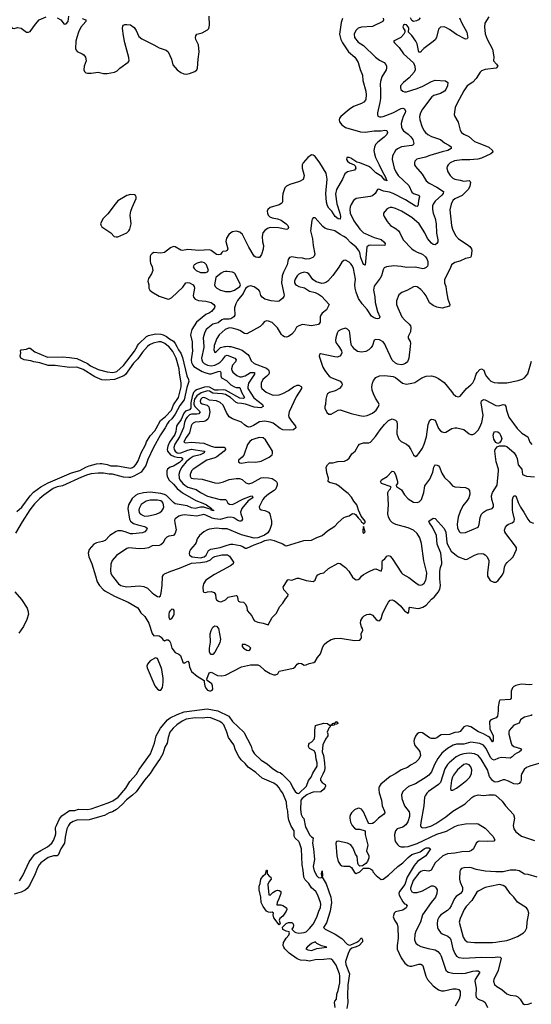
# Model space of a CAD drawing. Header units: inches. Extents: x 2134017 to 2292458, y 756222 to 916513.
# Tile 152 of 256: x 2213513 to 2219224, y 842651 to 853650. Entities that reach past the tile are written whole.
import ezdxf

# ---------------------------------------------------------------- set-up
doc = ezdxf.new("R2010")
doc.units = ezdxf.units.IN
doc.header["$MEASUREMENT"] = 0
doc.layers.add('C2814', color=7, linetype='Continuous')
doc.layers.add('C2815', color=7, linetype='Continuous')

msp = doc.modelspace()

# ---------------------------------------------------------------- linework, layer by layer
at = {"layer": 'C2814', "color": 5}
for points, elevation in [([(2215266, 850000), (2215284, 849964), (2215310, 849925), (2215330, 849877), (2215378, 849670), (2215399, 849630), (2215402, 849610), (2215379, 849541), (2215350, 849402), (2215300, 849340), (2215250, 849245), (2215213, 849190), (2215179, 849161), (2215162, 849138), (2215138, 849090), (2215086, 849014), (2215007, 848873), (2214943, 848737), (2214921, 848670), (2214870, 848597), (2214788, 848550), (2214750, 848537), (2214730, 848535), (2214670, 848541), (2214550, 848573), (2214510, 848573), (2214450, 848586), (2214390, 848586), (2214310, 848576), (2214270, 848566), (2214202, 848538), (2213990, 848443), (2213930, 848430), (2213888, 848412), (2213782, 848338), (2213738, 848302), (2213679, 848241), (2213626, 848174), (2213540, 848040), (2213466, 847914)], 180), ([(2213482, 848158), (2213535, 848205), (2213629, 848331), (2213667, 848373), (2213749, 848431), (2213830, 848476), (2214090, 848589), (2214184, 848616), (2214250, 848652), (2214290, 848667), (2214370, 848687), (2214410, 848694), (2214430, 848693), (2214490, 848683), (2214530, 848668), (2214605, 848665), (2214750, 848642), (2214772, 848648), (2214796, 848664), (2214815, 848685), (2214837, 848723), (2214870, 848810), (2214918, 848902), (2214930, 848935), (2214970, 849003), (2215022, 849058), (2215038, 849082), (2215086, 849174), (2215141, 849219), (2215206, 849290), (2215230, 849349), (2215286, 849430), (2215316, 849550), (2215315, 849590), (2215296, 849704), (2215293, 849750), (2215261, 849870), (2215222, 849942), (2215178, 849998), (2215175, 850000)], 180), ([(2214938, 850000), (2214883, 849937), (2214830, 849860), (2214785, 849815), (2214694, 849686), (2214677, 849670), (2214570, 849631), (2214470, 849623), (2214430, 849628), (2214350, 849659), (2214223, 849743), (2214150, 849768), (2214070, 849766), (2213910, 849786), (2213830, 849786), (2213737, 849817), (2213670, 849827), (2213638, 849838), (2213564, 849850), (2213524, 849870), (2213519, 849890), (2213524, 849930), (2213520, 849950), (2213530, 849961), (2213589, 849970), (2213610, 849981), (2213630, 849979), (2213681, 849941), (2213822, 849882), (2213990, 849884), (2214070, 849878), (2214150, 849864), (2214270, 849810), (2214302, 849782), (2214390, 849744), (2214490, 849716), (2214552, 849708), (2214598, 849722), (2214671, 849789), (2214793, 849947), (2214823, 850000)], 180), ([(2215440, 850000), (2215442, 849950), (2215428, 849852), (2215430, 849820), (2215444, 849790), (2215457, 849777), (2215550, 849722), (2215590, 849705), (2215630, 849693), (2215650, 849694), (2215730, 849722), (2215750, 849724), (2215760, 849710), (2215758, 849670), (2215766, 849650), (2215820, 849620), (2215870, 849573), (2215910, 849549), (2215930, 849540), (2215970, 849540), (2215989, 849490), (2216024, 849430), (2216010, 849419), (2215970, 849424), (2215810, 849513), (2215790, 849516), (2215730, 849510), (2215690, 849512), (2215630, 849544), (2215610, 849549), (2215575, 849545), (2215486, 849514), (2215470, 849503), (2215455, 849485), (2215438, 849442), (2215422, 849370), (2215425, 849310), (2215407, 849293), (2215364, 849276), (2215344, 849256), (2215317, 849183), (2215273, 849130), (2215265, 849110), (2215257, 849050), (2215245, 849015), (2215187, 848930), (2215167, 848887), (2215160, 848850), (2215164, 848830), (2215195, 848790), (2215236, 848770), (2215270, 848762), (2215318, 848758), (2215333, 848750), (2215322, 848730), (2215296, 848704), (2215230, 848664), (2215193, 848650), (2215163, 848630), (2215155, 848610), (2215154, 848570), (2215159, 848550), (2215179, 848510), (2215230, 848461), (2215270, 848414), (2215330, 848365), (2215479, 848279), (2215558, 848250), (2215597, 848230), (2215653, 848190), (2215654, 848174), (2215670, 848175), (2215676, 848170), (2215676, 848164), (2215649, 848170), (2215645, 848185), (2215638, 848182), (2215612, 848188), (2215570, 848203), (2215530, 848204), (2215470, 848190), (2215430, 848199), (2215381, 848221), (2215250, 848243), (2215230, 848255), (2215150, 848335), (2215130, 848345), (2215090, 848357), (2214969, 848371), (2214896, 848364), (2214830, 848350), (2214804, 848336), (2214770, 848302), (2214726, 848230), (2214720, 848190), (2214739, 848070), (2214750, 848048), (2214784, 848024), (2214830, 848007), (2214908, 847990), (2214922, 847982), (2214935, 847970), (2214929, 847950), (2214909, 847930), (2214883, 847917), (2214775, 847905), (2214750, 847908), (2214690, 847931), (2214650, 847940), (2214610, 847939), (2214590, 847932), (2214518, 847890), (2214467, 847833), (2214438, 847822), (2214370, 847808), (2214339, 847790), (2214288, 847730), (2214276, 847690), (2214285, 847650), (2214317, 847570), (2214359, 847439), (2214377, 847370), (2214404, 847330), (2214444, 847284), (2214463, 847270), (2214570, 847210), (2214724, 847144), (2214830, 847079), (2214866, 847026), (2214910, 846982), (2214955, 846910), (2214990, 846793), (2215010, 846766), (2215048, 846772), (2215070, 846767), (2215092, 846752), (2215110, 846726), (2215130, 846713), (2215150, 846724), (2215170, 846724), (2215186, 846710), (2215195, 846690), (2215210, 846630), (2215250, 846582), (2215290, 846562), (2215307, 846547), (2215334, 846474), (2215350, 846461), (2215390, 846483), (2215401, 846470), (2215410, 846422), (2215432, 846370), (2215496, 846316), (2215574, 846270), (2215571, 846249), (2215578, 846210), (2215590, 846183), (2215610, 846160), (2215630, 846153), (2215646, 846154), (2215661, 846159), (2215670, 846170), (2215666, 846210), (2215658, 846230), (2215606, 846270), (2215602, 846282), (2215627, 846353), (2215650, 846363), (2215723, 846323), (2215770, 846319), (2215810, 846328), (2215990, 846422), (2216090, 846443), (2216150, 846445), (2216170, 846442), (2216193, 846433), (2216245, 846385), (2216310, 846348), (2216350, 846331), (2216370, 846330), (2216396, 846344), (2216410, 846373), (2216570, 846405), (2216590, 846421), (2216610, 846451), (2216630, 846462), (2216659, 846459), (2216690, 846441), (2216710, 846443), (2216743, 846457), (2216797, 846470), (2216810, 846480), (2216836, 846524), (2216870, 846566), (2216897, 846643), (2216911, 846669), (2216943, 846697), (2216990, 846727), (2217030, 846737), (2217090, 846740), (2217250, 846715), (2217310, 846719), (2217324, 846736), (2217327, 846750), (2217325, 846790), (2217344, 846830), (2217341, 846850), (2217328, 846868), (2217318, 846910), (2217322, 846938), (2217344, 846976), (2217359, 846990), (2217390, 847004), (2217410, 847010), (2217430, 847010), (2217450, 846998), (2217493, 846950), (2217510, 846938), (2217530, 846936), (2217550, 846959), (2217565, 847015), (2217599, 847090), (2217630, 847143), (2217650, 847165), (2217670, 847171), (2217690, 847164), (2217710, 847150), (2217763, 847103), (2217810, 847047), (2217830, 847031), (2217850, 847022), (2217857, 847030), (2217862, 847078), (2217870, 847088), (2217935, 847075), (2217970, 847074), (2218014, 847086), (2218051, 847109), (2218110, 847176), (2218140, 847200), (2218184, 847256), (2218202, 847290), (2218210, 847330), (2218204, 847404), (2218204, 847490), (2218209, 847530), (2218224, 847570), (2218227, 847590), (2218213, 847690), (2218175, 847790), (2218165, 847890), (2218122, 847982), (2218088, 848030), (2218081, 848050), (2218130, 848081), (2218150, 848078), (2218250, 847968), (2218270, 847925), (2218281, 847810), (2218288, 847788), (2218330, 847715), (2218390, 847663), (2218410, 847649), (2218490, 847620), (2218510, 847624), (2218590, 847670), (2218630, 847682), (2218670, 847688), (2218690, 847685), (2218710, 847673), (2218730, 847650), (2218749, 847610), (2218752, 847590), (2218734, 847474), (2218735, 847435), (2218765, 847385), (2218807, 847366), (2218830, 847366), (2218850, 847383), (2218904, 847450), (2218918, 847482), (2218925, 847535), (2218936, 847564), (2218954, 847586), (2219005, 847630), (2219021, 847650), (2219060, 847730), (2219058, 847750), (2219048, 847770), (2218941, 847910), (2218928, 847930), (2218926, 847946), (2218938, 847982), (2218955, 848005), (2218970, 848015), (2219012, 848028), (2219035, 848050), (2219038, 848070), (2219017, 848150), (2219016, 848170), (2219016, 848290), (2219022, 848318), (2219030, 848332), (2219052, 848330), (2219077, 848257), (2219105, 848205), (2219143, 848150), (2219186, 848070), (2219210, 848042), (2219250, 848025)], 220), ([(2215567, 850000), (2215568, 849990), (2215544, 849870), (2215546, 849850), (2215555, 849830), (2215573, 849810), (2215610, 849790), (2215650, 849783), (2215690, 849790), (2215730, 849808), (2215750, 849823), (2215776, 849850), (2215810, 849896), (2215830, 849903), (2215915, 849870), (2215931, 849851), (2215922, 849830), (2215887, 849790), (2215879, 849750), (2215883, 849730), (2215894, 849714), (2215936, 849676), (2215970, 849660), (2215990, 849659), (2216030, 849673), (2216090, 849708), (2216135, 849710), (2216133, 849690), (2216068, 849590), (2216058, 849550), (2216061, 849530), (2216127, 849427), (2216222, 849350), (2216232, 849330), (2216204, 849316), (2216130, 849320), (2216034, 849354), (2215990, 849364), (2215950, 849365), (2215930, 849375), (2215868, 849430), (2215810, 849462), (2215772, 849472), (2215670, 849478), (2215630, 849500), (2215610, 849504), (2215539, 849481), (2215490, 849450), (2215466, 849410), (2215456, 849370), (2215457, 849350), (2215470, 849325), (2215527, 849270), (2215511, 849249), (2215490, 849244), (2215430, 849243), (2215410, 849237), (2215381, 849210), (2215369, 849191), (2215353, 849150), (2215340, 849090), (2215296, 848990), (2215246, 848910), (2215234, 848870), (2215237, 848850), (2215247, 848830), (2215270, 848812), (2215288, 848808), (2215310, 848811), (2215390, 848843), (2215430, 848852), (2215570, 848832), (2215575, 848830), (2215571, 848810), (2215529, 848790), (2215448, 848772), (2215415, 848750), (2215370, 848710), (2215323, 848650), (2215300, 848610), (2215289, 848570), (2215293, 848530), (2215302, 848510), (2215333, 848470), (2215356, 848450), (2215390, 848429), (2215483, 848403), (2215530, 848367), (2215610, 848329), (2215750, 848289), (2215810, 848292), (2215821, 848281), (2215837, 848250), (2215857, 848237), (2215890, 848235), (2216010, 848298), (2216090, 848327), (2216110, 848330), (2216116, 848310), (2216063, 848277), (2215991, 848190), (2215979, 848150), (2215980, 848130), (2215998, 848090), (2216001, 848070), (2215990, 848053), (2215981, 848050), (2215970, 848048), (2215950, 848054), (2215904, 848084), (2215870, 848093), (2215830, 848090), (2215750, 848068), (2215693, 848073), (2215661, 848081), (2215590, 848117), (2215570, 848122), (2215490, 848105), (2215350, 848120), (2215310, 848113), (2215290, 848103), (2215250, 848074), (2215242, 848058), (2215243, 848030), (2215258, 847950), (2215250, 847915), (2215230, 847890), (2215179, 847881), (2215156, 847870), (2215138, 847850), (2215110, 847801), (2215090, 847785), (2215070, 847778), (2214990, 847771), (2214950, 847751), (2214910, 847743), (2214850, 847740), (2214730, 847751), (2214710, 847744), (2214594, 847666), (2214544, 847610), (2214532, 847568), (2214527, 847493), (2214529, 847469), (2214538, 847450), (2214560, 847420), (2214617, 847350), (2214643, 847330), (2214670, 847321), (2214710, 847316), (2214850, 847325), (2214899, 847319), (2214939, 847299), (2214990, 847247), (2215010, 847232), (2215050, 847207), (2215070, 847202), (2215086, 847214), (2215094, 847246), (2215103, 847330), (2215107, 847430), (2215117, 847450), (2215130, 847459), (2215201, 847490), (2215298, 847522), (2215430, 847579), (2215532, 847588), (2215601, 847599), (2215643, 847617), (2215670, 847642), (2215690, 847652), (2215770, 847673), (2215833, 847673), (2215857, 847657), (2215899, 847590), (2215895, 847570), (2215868, 847550), (2215686, 847454), (2215592, 847390), (2215564, 847350), (2215558, 847310), (2215562, 847262), (2215570, 847255), (2215590, 847251), (2215610, 847258), (2215650, 847262), (2215685, 847250), (2215698, 847230), (2215703, 847190), (2215711, 847170), (2215733, 847153), (2215750, 847148), (2215770, 847150), (2215812, 847170), (2215842, 847198), (2215857, 847203), (2215930, 847219), (2215937, 847217), (2215944, 847204), (2215947, 847170), (2215956, 847156), (2215970, 847146), (2216010, 847143), (2216030, 847125), (2216047, 847090), (2216054, 847050), (2216105, 846990), (2216123, 846950), (2216135, 846935), (2216170, 846919), (2216230, 846910), (2216288, 846892), (2216330, 846972), (2216379, 847021), (2216413, 847090), (2216450, 847131), (2216480, 847180), (2216508, 847210), (2216509, 847230), (2216463, 847283), (2216454, 847310), (2216501, 847390), (2216510, 847395), (2216550, 847391), (2216610, 847411), (2216630, 847413), (2216710, 847386), (2216790, 847376), (2216812, 847388), (2216827, 847430), (2216842, 847450), (2216870, 847462), (2216910, 847470), (2216962, 847518), (2217070, 847581), (2217090, 847575), (2217152, 847532), (2217187, 847490), (2217230, 847424), (2217250, 847403), (2217270, 847393), (2217290, 847395), (2217310, 847408), (2217330, 847434), (2217350, 847451), (2217413, 847487), (2217470, 847512), (2217490, 847516), (2217550, 847490), (2217558, 847522), (2217558, 847590), (2217563, 847610), (2217590, 847627), (2217610, 847657), (2217630, 847665), (2217650, 847658), (2217670, 847633), (2217777, 847470), (2217790, 847458), (2217859, 847419), (2217950, 847348), (2217970, 847337), (2217990, 847335), (2218010, 847340), (2218030, 847357), (2218046, 847390), (2218056, 847430), (2218058, 847470), (2218026, 847606), (2217999, 847799), (2217981, 847861), (2217951, 847910), (2217908, 847948), (2217850, 847972), (2217711, 848011), (2217676, 848030), (2217650, 848054), (2217630, 848098), (2217623, 848130), (2217631, 848230), (2217623, 848370), (2217634, 848390), (2217653, 848410), (2217655, 848425), (2217659, 848430), (2217552, 848470), (2217541, 848490), (2217543, 848497), (2217552, 848510), (2217614, 848546), (2217670, 848605), (2217690, 848602), (2217710, 848570), (2217731, 848490), (2217732, 848468), (2217717, 848450), (2217718, 848430), (2217742, 848422), (2217777, 848397), (2217810, 848342), (2217850, 848299), (2217910, 848261), (2217950, 848257), (2217974, 848266), (2218000, 848290), (2218026, 848370), (2218036, 848444), (2218090, 848516), (2218124, 848596), (2218136, 848650), (2218146, 848674), (2218150, 848679), (2218175, 848675), (2218190, 848665), (2218200, 848650), (2218225, 848585), (2218255, 848535), (2218307, 848487), (2218344, 848444), (2218372, 848432), (2218490, 848424), (2218519, 848410), (2218533, 848390), (2218537, 848350), (2218526, 848310), (2218510, 848279), (2218460, 848220), (2218430, 848157), (2218408, 848092), (2218396, 848016), (2218401, 847970), (2218422, 847930), (2218430, 847923), (2218450, 847918), (2218490, 847923), (2218630, 847983), (2218644, 848010), (2218653, 848090), (2218670, 848128), (2218690, 848148), (2218725, 848170), (2218789, 848190), (2218801, 848210), (2218801, 848230), (2218783, 848290), (2218781, 848330), (2218793, 848370), (2218844, 848450), (2218859, 848610), (2218858, 848630), (2218833, 848710), (2218819, 848830), (2218820, 848850), (2218842, 848878), (2218871, 848889), (2218930, 848890), (2218950, 848883), (2219033, 848810), (2219056, 848776), (2219066, 848750), (2219078, 848678), (2219117, 848630), (2219128, 848568), (2219170, 848550), (2219262, 848542)], 240), ([(2215853, 850000), (2215870, 849998), (2215955, 849975), (2215997, 849957), (2216060, 849910), (2216075, 849890), (2216098, 849838), (2216130, 849810), (2216270, 849756), (2216290, 849740), (2216296, 849730), (2216299, 849710), (2216293, 849690), (2216273, 849667), (2216228, 849630), (2216210, 849590), (2216207, 849570), (2216207, 849550), (2216217, 849530), (2216264, 849490), (2216330, 849461), (2216350, 849457), (2216410, 849461), (2216450, 849475), (2216513, 849507), (2216570, 849550), (2216610, 849568), (2216630, 849568), (2216654, 849554), (2216659, 849550), (2216659, 849530), (2216601, 849439), (2216523, 849270), (2216515, 849230), (2216519, 849210), (2216546, 849166), (2216592, 849110), (2216596, 849090), (2216571, 849070), (2216530, 849063), (2216450, 849070), (2216422, 849082), (2216343, 849143), (2216310, 849154), (2216250, 849165), (2216190, 849158), (2216123, 849117), (2216090, 849102), (2216070, 849100), (2216050, 849105), (2216023, 849123), (2215990, 849154), (2215890, 849190), (2215853, 849213), (2215821, 849261), (2215784, 849344), (2215750, 849375), (2215710, 849392), (2215630, 849400), (2215590, 849424), (2215570, 849430), (2215550, 849425), (2215535, 849410), (2215528, 849390), (2215530, 849370), (2215550, 849358), (2215605, 849345), (2215624, 849324), (2215635, 849270), (2215626, 849210), (2215614, 849186), (2215590, 849169), (2215570, 849162), (2215470, 849153), (2215450, 849144), (2215435, 849130), (2215427, 849113), (2215410, 849034), (2215370, 848984), (2215352, 848950), (2215347, 848930), (2215365, 848925), (2215429, 848931), (2215570, 848919), (2215650, 848886), (2215690, 848876), (2215794, 848874), (2215806, 848866), (2215810, 848850), (2215794, 848830), (2215712, 848768), (2215690, 848757), (2215602, 848730), (2215450, 848631), (2215431, 848609), (2215417, 848570), (2215415, 848550), (2215427, 848530), (2215450, 848524), (2215550, 848517), (2215690, 848477), (2215730, 848473), (2215790, 848487), (2215850, 848515), (2215930, 848525), (2215965, 848525), (2215995, 848515), (2216036, 848476), (2216070, 848467), (2216110, 848477), (2216210, 848533), (2216230, 848536), (2216290, 848534), (2216330, 848525), (2216364, 848504), (2216383, 848483), (2216389, 848470), (2216389, 848450), (2216371, 848410), (2216353, 848390), (2216289, 848350), (2216243, 848310), (2216227, 848290), (2216188, 848210), (2216191, 848191), (2216210, 848175), (2216250, 848168), (2216276, 848156), (2216290, 848148), (2216304, 848130), (2216323, 848050), (2216323, 848010), (2216306, 847954), (2216282, 847918), (2216247, 847893), (2216219, 847881), (2216170, 847863), (2216130, 847857), (2215990, 847895), (2215830, 847964), (2215770, 847963), (2215710, 847971), (2215630, 847959), (2215608, 847952), (2215570, 847930), (2215519, 847890), (2215493, 847850), (2215483, 847810), (2215472, 847790), (2215418, 847730), (2215408, 847710), (2215404, 847684), (2215409, 847669), (2215437, 847650), (2215530, 847640), (2215572, 847650), (2215595, 847670), (2215621, 847719), (2215646, 847734), (2215750, 847755), (2215830, 847782), (2215870, 847791), (2215891, 847791), (2215976, 847776), (2216005, 847765), (2216030, 847748), (2216050, 847745), (2216130, 847785), (2216212, 847812), (2216250, 847831), (2216310, 847842), (2216354, 847834), (2216380, 847820), (2216450, 847796), (2216475, 847775), (2216490, 847771), (2216686, 847834), (2216770, 847836), (2216830, 847867), (2216890, 847889), (2216950, 847940), (2217030, 847993), (2217067, 848033), (2217130, 848088), (2217150, 848098), (2217190, 848108), (2217230, 848133), (2217250, 848130), (2217262, 848122), (2217290, 848084), (2217318, 848058), (2217330, 848038), (2217342, 848030), (2217350, 848014), (2217368, 848032), (2217369, 848050), (2217325, 848105), (2217295, 848170), (2217285, 848210), (2217275, 848230), (2217242, 848270), (2217217, 848317), (2217179, 848359), (2217136, 848390), (2217080, 848440), (2217041, 848461), (2216970, 848479), (2216957, 848490), (2216961, 848530), (2216940, 848590), (2216936, 848650), (2216950, 848678), (2216970, 848701), (2217010, 848699), (2217065, 848715), (2217140, 848720), (2217167, 848733), (2217190, 848753), (2217221, 848799), (2217257, 848830), (2217290, 848890), (2217308, 848910), (2217350, 848924), (2217410, 848923), (2217430, 848932), (2217486, 848994), (2217536, 849070), (2217586, 849130), (2217630, 849172), (2217670, 849190), (2217710, 849178), (2217722, 849162), (2217727, 849130), (2217725, 849025), (2217733, 848993), (2217746, 848966), (2217770, 848938), (2217830, 848908), (2217852, 848891), (2217879, 848850), (2217910, 848791), (2217930, 848771), (2217950, 848781), (2217970, 848803), (2218010, 848865), (2218030, 848910), (2218056, 848990), (2218073, 849130), (2218090, 849177), (2218110, 849187), (2218130, 849185), (2218150, 849175), (2218190, 849085), (2218210, 849059), (2218230, 849045), (2218250, 849039), (2218270, 849043), (2218338, 849082), (2218370, 849091), (2218392, 849092), (2218470, 849074), (2218530, 849024), (2218550, 849017), (2218570, 849016), (2218593, 849027), (2218630, 849066), (2218650, 849097), (2218671, 849149), (2218687, 849230), (2218664, 849370), (2218670, 849394), (2218690, 849407), (2218710, 849405), (2218830, 849340), (2218862, 849338), (2218910, 849350), (2218928, 849348), (2218940, 849330), (2218949, 849290), (2218975, 849210), (2219065, 849085), (2219118, 849030), (2219184, 848990), (2219210, 848930), (2219230, 848906)], 260), ([(2215683, 850000), (2215681, 849961), (2215690, 849934), (2215710, 849944), (2215753, 849987), (2215801, 849999), (2215809, 850000)], 260), ([(2217075, 850000), (2217082, 849990), (2217105, 849950), (2217108, 849930), (2217102, 849910), (2217088, 849892), (2217058, 849882), (2217030, 849884), (2216870, 849919), (2216861, 849910), (2216857, 849890), (2216898, 849770), (2216919, 849730), (2216949, 849689), (2216968, 849668), (2216990, 849654), (2217090, 849614), (2217110, 849590), (2217112, 849570), (2217105, 849555), (2217082, 849530), (2217036, 849504), (2216970, 849485), (2216950, 849470), (2216943, 849457), (2216929, 849410), (2216928, 849352), (2216920, 849330), (2216920, 849310), (2216943, 849263), (2216965, 849245), (2216990, 849242), (2217070, 849288), (2217090, 849292), (2217212, 849252), (2217307, 849227), (2217350, 849223), (2217392, 849228), (2217450, 849255), (2217491, 849289), (2217520, 849330), (2217525, 849350), (2217520, 849370), (2217484, 849424), (2217462, 849470), (2217448, 849510), (2217446, 849550), (2217451, 849590), (2217462, 849618), (2217488, 849652), (2217528, 849672), (2217590, 849677), (2217684, 849664), (2217710, 849652), (2217788, 849588), (2217830, 849580), (2217892, 849588), (2217923, 849597), (2218004, 849650), (2218050, 849667), (2218110, 849670), (2218150, 849662), (2218190, 849642), (2218250, 849599), (2218335, 849495), (2218351, 849470), (2218383, 849443), (2218410, 849437), (2218430, 849444), (2218501, 849530), (2218550, 849570), (2218570, 849594), (2218592, 849630), (2218609, 849690), (2218619, 849710), (2218650, 849741), (2218670, 849749), (2218695, 849735), (2218711, 849690), (2218725, 849665), (2218750, 849633), (2218773, 849613), (2218810, 849599), (2218850, 849592), (2218950, 849595), (2219079, 849621), (2219124, 849636), (2219149, 849651), (2219185, 849695), (2219225, 849835)], 280), ([(2217443, 850000), (2217436, 849990), (2217410, 849963), (2217378, 849942), (2217330, 849935), (2217283, 849943), (2217250, 849970), (2217227, 850000)], 280), ([(2217873, 850000), (2217859, 849870), (2217843, 849830), (2217821, 849810), (2217790, 849797), (2217770, 849794), (2217730, 849803), (2217710, 849812), (2217670, 849847), (2217602, 850000)], 280), ([(2213459, 847259), (2213533, 847173), (2213595, 847075), (2213605, 847050), (2213610, 847010), (2213594, 846950), (2213556, 846870), (2213502, 846798)], 180), ([(2219236, 846224), (2219210, 846220), (2219110, 846229), (2219050, 846214), (2219030, 846202), (2219014, 846186), (2219000, 846150), (2218998, 846070), (2218990, 846057), (2218873, 846047), (2218865, 846035), (2218853, 845973), (2218854, 845930), (2218846, 845870), (2218833, 845850), (2218771, 845830), (2218757, 845810), (2218762, 845730), (2218798, 845650), (2218799, 845601), (2218795, 845585), (2218790, 845582), (2218762, 845630), (2218744, 845644), (2218690, 845673), (2218634, 845694), (2218550, 845750), (2218510, 845762), (2218490, 845760), (2218470, 845750), (2218430, 845700), (2218410, 845691), (2218370, 845688), (2218310, 845666), (2218220, 845660), (2218199, 845650), (2218170, 845627), (2218150, 845619), (2218110, 845621), (2218089, 845629), (2218010, 845683), (2217990, 845688), (2217970, 845683), (2217950, 845671), (2217930, 845646), (2217915, 845610), (2217914, 845590), (2217915, 845570), (2217924, 845544), (2217970, 845490), (2217981, 845470), (2217986, 845430), (2217969, 845390), (2217930, 845352), (2217877, 845323), (2217842, 845298), (2217770, 845270), (2217712, 845228), (2217650, 845196), (2217546, 845110), (2217529, 845090), (2217522, 845070), (2217521, 845050), (2217525, 845015), (2217551, 844931), (2217561, 844870), (2217587, 844810), (2217589, 844790), (2217574, 844770), (2217517, 844730), (2217470, 844683), (2217450, 844672), (2217429, 844669), (2217412, 844672), (2217402, 844682), (2217350, 844803), (2217330, 844830), (2217310, 844840), (2217290, 844842), (2217250, 844822), (2217216, 844790), (2217205, 844770), (2217199, 844750), (2217199, 844730), (2217206, 844686), (2217223, 844650), (2217250, 844619), (2217270, 844606), (2217310, 844607), (2217371, 844590), (2217371, 844550), (2217398, 844430), (2217386, 844366), (2217411, 844310), (2217410, 844286), (2217395, 844245), (2217377, 844223), (2217353, 844207), (2217340, 844200), (2217310, 844195), (2217295, 844210), (2217287, 844227), (2217282, 844302), (2217261, 844330), (2217236, 844396), (2217211, 844431), (2217173, 844453), (2217070, 844475), (2217050, 844470), (2217044, 844450), (2217053, 844310), (2217070, 844247), (2217090, 844213), (2217110, 844199), (2217130, 844195), (2217196, 844196), (2217218, 844178), (2217250, 844122), (2217270, 844111), (2217310, 844132), (2217350, 844174), (2217410, 844172), (2217430, 844166), (2217450, 844151), (2217456, 844130), (2217491, 844091), (2217550, 844047), (2217570, 844051), (2217630, 844093), (2217736, 844190), (2217790, 844230), (2217849, 844290), (2217890, 844323), (2217984, 844356), (2218028, 844390), (2218050, 844398), (2218081, 844401), (2218100, 844390), (2218047, 844310), (2217955, 844245), (2217917, 844203), (2217838, 844070), (2217814, 843990), (2217753, 843910), (2217745, 843890), (2217749, 843870), (2217790, 843795), (2217810, 843775), (2217822, 843770), (2217838, 843750), (2217829, 843730), (2217790, 843703), (2217710, 843683), (2217695, 843670), (2217684, 843630), (2217696, 843590), (2217726, 843546), (2217734, 843514), (2217738, 843390), (2217727, 843310), (2217728, 843268), (2217773, 843170), (2217812, 843112), (2217845, 843085), (2217870, 843076), (2217890, 843076), (2217970, 843101), (2217990, 843100), (2218008, 843090), (2218018, 843070), (2218047, 842967), (2218065, 842930), (2218130, 842858), (2218190, 842814), (2218223, 842803), (2218250, 842801), (2218350, 842825), (2218385, 842825), (2218415, 842815), (2218430, 842796), (2218430, 842750), (2218420, 842710), (2218375, 842630)], 220), ([(2213509, 844030), (2213547, 844090), (2213617, 844243), (2213677, 844323), (2213687, 844333), (2213749, 844371), (2213825, 844410), (2213870, 844451), (2213890, 844481), (2213910, 844530), (2213915, 844555), (2213914, 844626), (2213922, 844650), (2213956, 844724), (2213985, 844755), (2214070, 844816), (2214130, 844817), (2214170, 844830), (2214270, 844828), (2214310, 844834), (2214499, 844901), (2214554, 844926), (2214613, 844967), (2214696, 845064), (2214741, 845139), (2214816, 845224), (2214846, 845274), (2214972, 845448), (2215018, 845570), (2215037, 845650), (2215083, 845737), (2215162, 845830), (2215191, 845850), (2215270, 845890), (2215350, 845918), (2215607, 845953), (2215724, 845930), (2215848, 845870), (2215890, 845810), (2216017, 845690), (2216096, 845536), (2216110, 845490), (2216134, 845450), (2216210, 845379), (2216277, 845337), (2216330, 845290), (2216390, 845250), (2216419, 845239), (2216442, 845222), (2216533, 845133), (2216562, 845070), (2216590, 845030), (2216610, 845011), (2216630, 845007), (2216715, 845090), (2216736, 845150), (2216767, 845190), (2216787, 845233), (2216835, 845310), (2216834, 845350), (2216822, 845390), (2216815, 845455), (2216801, 845481), (2216750, 845510), (2216738, 845530), (2216742, 845558), (2216749, 845570), (2216776, 845584), (2216803, 845617), (2216807, 845650), (2216806, 845714), (2216816, 845764), (2216826, 845770), (2216910, 845791), (2216948, 845788), (2216970, 845771), (2216990, 845771), (2217002, 845778), (2217009, 845790), (2217041, 845799), (2217050, 845810), (2217062, 845802), (2217065, 845790), (2217050, 845781), (2217024, 845776), (2217022, 845770), (2217010, 845764), (2216990, 845768), (2216978, 845762), (2216978, 845750), (2216965, 845735), (2216945, 845690), (2216954, 845674), (2216953, 845650), (2216926, 845614), (2216898, 845550), (2216891, 845471), (2216904, 845430), (2216917, 845350), (2216918, 845290), (2216915, 845265), (2216899, 845221), (2216871, 845170), (2216871, 845151), (2216888, 845130), (2216925, 845105), (2216928, 845090), (2216921, 845070), (2216906, 845050), (2216874, 845026), (2216790, 845020), (2216766, 845014), (2216720, 844990), (2216668, 844952), (2216652, 844930), (2216650, 844919), (2216648, 844828), (2216654, 844770), (2216670, 844742), (2216686, 844726), (2216703, 844630), (2216722, 844602), (2216750, 844544), (2216770, 844522), (2216788, 844510), (2216780, 844450), (2216793, 844390), (2216805, 844270), (2216790, 844190), (2216801, 844141), (2216830, 844085), (2216850, 844068), (2216875, 844065), (2216888, 844070), (2216884, 844110), (2216890, 844142), (2216894, 844090), (2216891, 844070), (2216936, 843996), (2216987, 843850), (2216993, 843787), (2216980, 843690), (2216938, 843562), (2216905, 843510), (2216925, 843490), (2217034, 843434), (2217110, 843386), (2217170, 843322), (2217190, 843312), (2217210, 843315), (2217276, 843344), (2217299, 843361), (2217330, 843395), (2217341, 843370), (2217339, 843350), (2217304, 843310), (2217270, 843292), (2217221, 843279), (2217200, 843260), (2217181, 843219), (2217150, 843130), (2217155, 843095), (2217194, 842990), (2217177, 842870), (2217172, 842750), (2217175, 842670), (2217165, 842605)], 180), ([(2217034, 842614), (2217026, 842670), (2217032, 842688), (2217051, 842710), (2217055, 842765), (2217070, 842805), (2217087, 842890), (2217087, 842970), (2217084, 842990), (2217045, 843090), (2217010, 843142), (2216990, 843157), (2216970, 843161), (2216910, 843152), (2216810, 843147), (2216750, 843132), (2216710, 843142), (2216646, 843146), (2216610, 843160), (2216522, 843221), (2216474, 843270), (2216461, 843290), (2216454, 843310), (2216457, 843343), (2216478, 843370), (2216486, 843390), (2216516, 843424), (2216526, 843450), (2216522, 843462), (2216488, 843468), (2216450, 843488), (2216448, 843512), (2216486, 843554), (2216513, 843567), (2216550, 843564), (2216567, 843550), (2216571, 843530), (2216567, 843513), (2216552, 843490), (2216582, 843462), (2216595, 843455), (2216630, 843447), (2216690, 843454), (2216710, 843462), (2216750, 843498), (2216790, 843548), (2216830, 843625), (2216856, 843704), (2216870, 843730), (2216876, 843770), (2216872, 843790), (2216840, 843870), (2216818, 843910), (2216770, 843954), (2216742, 844002), (2216701, 844041), (2216684, 844070), (2216679, 844150), (2216668, 844210), (2216660, 844390), (2216637, 844457), (2216630, 844470), (2216588, 844508), (2216576, 844530), (2216576, 844590), (2216542, 844642), (2216518, 844710), (2216510, 844750), (2216507, 844810), (2216495, 844855), (2216491, 844910), (2216451, 845010), (2216423, 845043), (2216409, 845070), (2216390, 845091), (2216350, 845120), (2216218, 845178), (2216150, 845242), (2216062, 845302), (2216030, 845342), (2215984, 845384), (2215959, 845419), (2215923, 845490), (2215905, 845550), (2215843, 845630), (2215827, 845690), (2215793, 845773), (2215773, 845793), (2215749, 845810), (2215645, 845850), (2215610, 845855), (2215550, 845849), (2215470, 845852), (2215370, 845835), (2215326, 845814), (2215267, 845773), (2215225, 845735), (2215190, 845690), (2215169, 845630), (2215161, 845570), (2215135, 845525), (2215111, 845449), (2215082, 845398), (2215006, 845290), (2214971, 845229), (2214905, 845155), (2214814, 845026), (2214774, 844986), (2214706, 844934), (2214657, 844883), (2214592, 844828), (2214550, 844803), (2214510, 844791), (2214458, 844762), (2214430, 844752), (2214290, 844713), (2214150, 844708), (2214110, 844695), (2214074, 844670), (2214058, 844650), (2214040, 844610), (2214022, 844518), (2214014, 844450), (2213971, 844390), (2213941, 844319), (2213930, 844309), (2213890, 844311), (2213830, 844290), (2213749, 844230), (2213730, 844209), (2213710, 844177), (2213684, 844110), (2213621, 843979), (2213596, 843944), (2213573, 843927), (2213530, 843903), (2213450, 843883)], 180), ([(2219235, 845885), (2219223, 845877), (2219150, 845859), (2219118, 845842), (2219105, 845830), (2219089, 845791), (2219030, 845771), (2218978, 845710), (2218972, 845690), (2218975, 845670), (2218998, 845570), (2219007, 845550), (2219031, 845531), (2219104, 845510), (2219116, 845490), (2219093, 845470), (2219062, 845458), (2219037, 845443), (2219010, 845414), (2218990, 845400), (2218890, 845410), (2218859, 845401), (2218810, 845377), (2218790, 845386), (2218770, 845410), (2218720, 845510), (2218690, 845547), (2218650, 845564), (2218550, 845581), (2218470, 845559), (2218390, 845557), (2218353, 845547), (2218290, 845510), (2218224, 845456), (2218181, 845399), (2218143, 845330), (2218111, 845249), (2218079, 845210), (2218052, 845188), (2217930, 845115), (2217854, 845086), (2217789, 845030), (2217776, 844990), (2217779, 844950), (2217809, 844870), (2217860, 844800), (2217864, 844784), (2217864, 844750), (2217845, 844690), (2217825, 844655), (2217790, 844630), (2217726, 844610), (2217708, 844590), (2217697, 844550), (2217702, 844490), (2217710, 844466), (2217730, 844435), (2217750, 844419), (2217770, 844411), (2217810, 844409), (2217850, 844416), (2217950, 844446), (2218170, 844551), (2218276, 844584), (2218370, 844637), (2218407, 844653), (2218490, 844666), (2218610, 844670), (2218630, 844667), (2218710, 844619), (2218795, 844530), (2218817, 844490), (2218806, 844474), (2218730, 844470), (2218650, 844475), (2218630, 844470), (2218608, 844450), (2218578, 844390), (2218556, 844370), (2218530, 844360), (2218450, 844356), (2218370, 844338), (2218290, 844331), (2218237, 844310), (2218152, 844230), (2218108, 844150), (2218082, 844138), (2218030, 844147), (2218010, 844144), (2217990, 844135), (2217970, 844117), (2217907, 844033), (2217877, 843950), (2217876, 843936), (2217890, 843908), (2217910, 843900), (2217950, 843900), (2218010, 843918), (2218110, 843976), (2218130, 843974), (2218150, 843962), (2218163, 843950), (2218173, 843930), (2218170, 843890), (2218156, 843850), (2218105, 843790), (2218008, 843650), (2217988, 843570), (2217937, 843470), (2217924, 843430), (2217920, 843370), (2217935, 843335), (2217956, 843316), (2217990, 843297), (2218074, 843274), (2218150, 843259), (2218180, 843240), (2218207, 843210), (2218218, 843190), (2218271, 843031), (2218298, 843010), (2218350, 842998), (2218450, 842996), (2218490, 843001), (2218570, 843022), (2218607, 843027), (2218630, 843025), (2218649, 843010), (2218599, 842930), (2218595, 842910), (2218608, 842830), (2218607, 842750), (2218610, 842730), (2218630, 842707), (2218690, 842685), (2218710, 842673), (2218735, 842615)], 240), ([(2219310, 845341), (2219207, 845313), (2219170, 845297), (2219145, 845275), (2219117, 845230), (2219112, 845208), (2219111, 845150), (2219105, 845135), (2219090, 845118), (2219070, 845111), (2219030, 845114), (2218970, 845145), (2218930, 845159), (2218910, 845160), (2218850, 845136), (2218830, 845132), (2218810, 845137), (2218790, 845150), (2218756, 845196), (2218734, 845270), (2218664, 845390), (2218630, 845430), (2218591, 845451), (2218530, 845456), (2218470, 845450), (2218430, 845439), (2218386, 845414), (2218309, 845350), (2218290, 845329), (2218260, 845280), (2218210, 845130), (2218190, 845108), (2218078, 845030), (2218057, 845010), (2218038, 844982), (2218033, 844967), (2218023, 844870), (2217990, 844682), (2217989, 844649), (2217995, 844630), (2218010, 844622), (2218050, 844627), (2218110, 844646), (2218160, 844670), (2218270, 844744), (2218350, 844810), (2218488, 844892), (2218559, 844961), (2218584, 844976), (2218630, 844992), (2218690, 844983), (2218750, 844990), (2218810, 844990), (2218826, 844986), (2218900, 844920), (2218938, 844870), (2219026, 844770), (2219038, 844730), (2219021, 844650), (2219030, 844610), (2219050, 844577), (2219114, 844530), (2219262, 844482)], 260), ([(2219290, 844073), (2219190, 844102), (2219150, 844105), (2219090, 844141), (2219050, 844151), (2218990, 844150), (2218909, 844131), (2218829, 844131), (2218710, 844139), (2218610, 844157), (2218556, 844176), (2218530, 844179), (2218470, 844176), (2218446, 844170), (2218429, 844150), (2218426, 844134), (2218423, 844050), (2218430, 844017), (2218457, 843957), (2218458, 843930), (2218452, 843910), (2218435, 843890), (2218386, 843854), (2218366, 843834), (2218331, 843750), (2218310, 843720), (2218290, 843701), (2218214, 843650), (2218195, 843630), (2218178, 843590), (2218174, 843550), (2218177, 843510), (2218184, 843490), (2218210, 843452), (2218230, 843437), (2218294, 843414), (2218318, 843390), (2218326, 843370), (2218348, 843270), (2218370, 843218), (2218390, 843190), (2218415, 843175), (2218470, 843167), (2218663, 843177), (2218790, 843173), (2218850, 843180), (2218878, 843178), (2218888, 843168), (2218856, 843030), (2218807, 842930), (2218804, 842910), (2218813, 842873), (2218840, 842850), (2218896, 842816), (2218950, 842768), (2218990, 842753), (2219050, 842747), (2219075, 842735), (2219099, 842710), (2219130, 842659), (2219148, 842648), (2219190, 842653), (2219230, 842667)], 260)]:
    msp.add_lwpolyline(points, dxfattribs=dict(at, elevation=elevation))
for points, elevation in [([(2216190, 848982), (2216150, 848973), (2216105, 848955), (2216081, 848939), (2216056, 848904), (2216014, 848786), (2215997, 848763), (2215955, 848730), (2215956, 848710), (2215970, 848701), (2215990, 848697), (2216070, 848711), (2216150, 848709), (2216210, 848719), (2216297, 848763), (2216330, 848790), (2216334, 848806), (2216334, 848830), (2216325, 848850), (2216257, 848957), (2216230, 848980)], 280), ([(2218850, 848916), (2218830, 848926), (2218805, 848965), (2218800, 849010), (2218805, 849035), (2218813, 849047), (2218830, 849050), (2218850, 849045), (2218870, 849030), (2218882, 849010), (2218894, 848970), (2218889, 848950), (2218870, 848924)], 240), ([(2215050, 848284), (2214970, 848282), (2214926, 848270), (2214890, 848251), (2214870, 848233), (2214846, 848190), (2214842, 848170), (2214845, 848145), (2214856, 848130), (2214891, 848110), (2214910, 848105), (2214950, 848107), (2215035, 848125), (2215076, 848144), (2215098, 848162), (2215114, 848186), (2215121, 848210), (2215116, 848250), (2215105, 848265), (2215090, 848275)], 240), ([(2217350, 847988), (2217342, 847950), (2217342, 847930), (2217350, 847911), (2217369, 847930)], 260), ([(2215210, 847064), (2215190, 847044), (2215183, 847030), (2215177, 847010), (2215176, 846976), (2215190, 846949), (2215210, 846961), (2215230, 846990), (2215237, 847010), (2215238, 847050), (2215230, 847063)], 240), ([(2215650, 846558), (2215643, 846563), (2215630, 846590), (2215631, 846631), (2215642, 846698), (2215640, 846790), (2215650, 846827), (2215670, 846864), (2215690, 846879), (2215710, 846875), (2215732, 846850), (2215753, 846730), (2215752, 846712), (2215746, 846690), (2215690, 846586), (2215670, 846560)], 220), ([(2215998, 846670), (2215998, 846650), (2216010, 846630), (2216050, 846607), (2216070, 846605), (2216084, 846610), (2216092, 846628), (2216076, 846650), (2216030, 846670)], 240), ([(2215030, 846523), (2214970, 846489), (2214938, 846450), (2214932, 846428), (2214935, 846410), (2215020, 846210), (2215050, 846173), (2215070, 846161), (2215090, 846161), (2215107, 846190), (2215113, 846250), (2215113, 846290), (2215100, 846390), (2215094, 846414), (2215053, 846513)], 220), ([(2218497, 845336), (2218470, 845330), (2218402, 845270), (2218356, 845210), (2218345, 845190), (2218332, 845150), (2218323, 845063), (2218325, 845045), (2218350, 845044), (2218390, 845066), (2218450, 845109), (2218506, 845154), (2218538, 845190), (2218556, 845230), (2218562, 845270), (2218550, 845305), (2218530, 845327)], 280), ([(2216310, 843872), (2216339, 843901), (2216370, 843919), (2216390, 843925), (2216410, 843924), (2216427, 843910), (2216428, 843890), (2216407, 843830), (2216386, 843790), (2216384, 843764), (2216430, 843762), (2216450, 843756), (2216491, 843730), (2216495, 843710), (2216486, 843690), (2216450, 843635), (2216418, 843610), (2216411, 843590), (2216422, 843550), (2216410, 843538), (2216350, 843618), (2216344, 843650), (2216348, 843670), (2216330, 843682), (2216310, 843676), (2216290, 843680), (2216270, 843690), (2216230, 843743), (2216209, 843790), (2216205, 843850), (2216186, 843930), (2216186, 843970), (2216198, 844002), (2216204, 844050), (2216230, 844085), (2216258, 844110), (2216270, 844151), (2216274, 844150), (2216277, 844137), (2216276, 844110), (2216300, 844080), (2216318, 844070), (2216321, 844050), (2216297, 844023), (2216283, 843990), (2216294, 843874)], 180), ([(2218870, 843988), (2218850, 843987), (2218710, 843957), (2218630, 843915), (2218616, 843904), (2218559, 843810), (2218497, 843743), (2218475, 843710), (2218429, 843610), (2218421, 843570), (2218462, 843402), (2218483, 843370), (2218510, 843351), (2218590, 843341), (2218790, 843341), (2218830, 843345), (2218870, 843354), (2218950, 843363), (2218986, 843374), (2219072, 843408), (2219136, 843450), (2219155, 843470), (2219173, 843507), (2219178, 843570), (2219196, 843670), (2219187, 843707), (2219170, 843729), (2219070, 843792), (2219028, 843848), (2218988, 843890), (2218939, 843959), (2218910, 843977)], 280), ([(2216810, 843351), (2216770, 843331), (2216722, 843290), (2216708, 843270), (2216730, 843260), (2216770, 843252), (2216810, 843267), (2216830, 843274), (2216942, 843290), (2216883, 843303), (2216832, 843332)], 180)]:
    msp.add_lwpolyline(points, close=True, dxfattribs=dict(at, elevation=elevation))
at = {"layer": 'C2815', "color": 5}
for points, elevation in [([(2213350, 853687), (2213390, 853605), (2213430, 853556), (2213450, 853551), (2213490, 853561), (2213530, 853557), (2213590, 853511), (2213610, 853511), (2213630, 853519), (2213690, 853601), (2213730, 853647), (2213810, 853682)], 220), ([(2213932, 853670), (2213971, 853650), (2214010, 853601), (2214030, 853603), (2214054, 853630), (2214061, 853690)], 220), ([(2214210, 853665), (2214252, 853650), (2214251, 853630), (2214194, 853566), (2214169, 853511), (2214149, 853450), (2214141, 853410), (2214136, 853330), (2214142, 853310), (2214155, 853295), (2214210, 853270), (2214230, 853256), (2214246, 853230), (2214254, 853190), (2214233, 853130), (2214228, 853090), (2214235, 853070), (2214250, 853057), (2214270, 853053), (2214310, 853054), (2214390, 853063), (2214450, 853050), (2214489, 853049), (2214570, 853065), (2214600, 853080), (2214632, 853108), (2214724, 853176), (2214734, 853190), (2214733, 853227), (2214686, 853390), (2214670, 853470), (2214661, 853550), (2214664, 853576), (2214672, 853588), (2214685, 853595), (2214710, 853596), (2214750, 853591), (2214790, 853563), (2214814, 853530), (2214844, 853464), (2214876, 853436), (2215010, 853371), (2215070, 853337), (2215148, 853308), (2215170, 853291), (2215206, 853210), (2215224, 853144), (2215270, 853090), (2215310, 853060), (2215345, 853045), (2215370, 853042), (2215410, 853050), (2215469, 853071), (2215491, 853089), (2215499, 853110), (2215506, 853210), (2215518, 853290), (2215510, 853368), (2215481, 853430), (2215476, 853450), (2215479, 853470), (2215492, 853488), (2215550, 853505), (2215610, 853535), (2215623, 853550), (2215630, 853590), (2215627, 853690)], 220), ([(2217115, 853665), (2217100, 853620), (2217084, 853490), (2217099, 853430), (2217117, 853390), (2217183, 853290), (2217255, 853230), (2217271, 853210), (2217293, 853170), (2217313, 853093), (2217341, 853030), (2217342, 852970), (2217377, 852850), (2217382, 852810), (2217376, 852764), (2217372, 852750), (2217356, 852730), (2217330, 852715), (2217241, 852679), (2217190, 852647), (2217097, 852570), (2217083, 852550), (2217078, 852530), (2217082, 852510), (2217110, 852474), (2217150, 852447), (2217316, 852396), (2217370, 852395), (2217470, 852410), (2217550, 852410), (2217590, 852417), (2217613, 852413), (2217620, 852390), (2217611, 852369), (2217581, 852339), (2217510, 852282), (2217485, 852255), (2217473, 852227), (2217468, 852190), (2217473, 852150), (2217484, 852110), (2217527, 852030), (2217559, 851959), (2217598, 851890), (2217606, 851870), (2217603, 851863), (2217610, 851858), (2217611, 851849), (2217597, 851857), (2217590, 851856), (2217557, 851897), (2217490, 851939), (2217434, 851994), (2217410, 852010), (2217310, 852052), (2217278, 852058), (2217210, 852103), (2217190, 852110), (2217166, 852110), (2217162, 852090), (2217172, 852070), (2217194, 852050), (2217247, 852027), (2217257, 852017), (2217265, 851990), (2217251, 851969), (2217173, 851950), (2217143, 851930), (2217116, 851870), (2217048, 851752), (2217040, 851700), (2217052, 851592), (2217088, 851490), (2217096, 851450), (2217090, 851422), (2217070, 851424), (2217036, 851450), (2216998, 851510), (2216964, 851544), (2216950, 851570), (2216937, 851610), (2216929, 851710), (2216946, 851870), (2216936, 851936), (2216862, 852050), (2216810, 852122), (2216790, 852138), (2216770, 852139), (2216730, 852112), (2216679, 852050), (2216668, 852030), (2216668, 851990), (2216687, 851910), (2216686, 851890), (2216676, 851864), (2216638, 851842), (2216530, 851810), (2216490, 851789), (2216474, 851770), (2216450, 851704), (2216445, 851670), (2216446, 851614), (2216439, 851601), (2216410, 851582), (2216308, 851552), (2216282, 851530), (2216275, 851510), (2216278, 851490), (2216288, 851468), (2216307, 851447), (2216330, 851437), (2216390, 851427), (2216432, 851410), (2216488, 851370), (2216505, 851350), (2216513, 851327), (2216505, 851310), (2216490, 851305), (2216404, 851324), (2216311, 851329), (2216281, 851319), (2216250, 851296), (2216228, 851270), (2216218, 851230), (2216224, 851170), (2216233, 851127), (2216232, 851088), (2216214, 851026), (2216190, 850993), (2216170, 850992), (2216150, 850996), (2216129, 851009), (2216070, 851110), (2216001, 851250), (2215970, 851277), (2215930, 851287), (2215890, 851281), (2215870, 851271), (2215846, 851250), (2215823, 851210), (2215814, 851174), (2215835, 851090), (2215830, 851073), (2215815, 851065), (2215781, 851059), (2215770, 851051), (2215758, 851030), (2215750, 851026), (2215730, 851023), (2215710, 851027), (2215650, 851070), (2215630, 851079), (2215511, 851071), (2215390, 851082), (2215330, 851071), (2215310, 851074), (2215250, 851114), (2215230, 851116), (2215197, 851103), (2215130, 851050), (2215090, 851042), (2215010, 851050), (2214990, 851039), (2214976, 851024), (2214968, 851010), (2214969, 850951), (2214973, 850930), (2214992, 850890), (2214998, 850850), (2214985, 850810), (2214950, 850760), (2214943, 850730), (2214954, 850690), (2214956, 850650), (2214965, 850630), (2214987, 850610), (2215070, 850560), (2215170, 850529), (2215187, 850533), (2215210, 850548), (2215336, 850664), (2215367, 850710), (2215390, 850715), (2215410, 850712), (2215450, 850690), (2215461, 850670), (2215465, 850650), (2215449, 850570), (2215455, 850550), (2215470, 850530), (2215510, 850513), (2215590, 850507), (2215650, 850491), (2215679, 850470), (2215690, 850450), (2215688, 850430), (2215654, 850390), (2215630, 850375), (2215590, 850358), (2215488, 850272), (2215433, 850190), (2215419, 850130), (2215438, 850050), (2215440, 850000)], 220), ([(2217572, 853668), (2217574, 853650), (2217566, 853630), (2217450, 853574), (2217330, 853566), (2217290, 853554), (2217266, 853530), (2217248, 853490), (2217252, 853450), (2217290, 853400), (2217350, 853361), (2217485, 853230), (2217530, 853198), (2217582, 853170), (2217600, 853150), (2217609, 853130), (2217609, 853110), (2217603, 853090), (2217555, 853010), (2217542, 852958), (2217538, 852930), (2217542, 852862), (2217540, 852770), (2217535, 852725), (2217507, 852610), (2217506, 852590), (2217513, 852573), (2217530, 852564), (2217550, 852564), (2217570, 852569), (2217678, 852610), (2217770, 852659), (2217790, 852663), (2217810, 852653), (2217821, 852630), (2217818, 852610), (2217795, 852570), (2217783, 852530), (2217773, 852490), (2217775, 852450), (2217781, 852430), (2217797, 852410), (2217850, 852370), (2217880, 852340), (2217901, 852310), (2217912, 852268), (2217906, 852254), (2217890, 852245), (2217777, 852230), (2217731, 852209), (2217710, 852190), (2217674, 852130), (2217672, 852090), (2217693, 851990), (2217712, 851950), (2217739, 851910), (2217857, 851797), (2217890, 851725), (2217910, 851708), (2217964, 851690), (2217975, 851675), (2217978, 851670), (2217964, 851630), (2217963, 851590), (2217957, 851570), (2217950, 851564), (2217930, 851567), (2217819, 851639), (2217682, 851710), (2217643, 851723), (2217575, 851735), (2217523, 851757), (2217507, 851753), (2217483, 851710), (2217450, 851683), (2217426, 851674), (2217270, 851651), (2217240, 851630), (2217213, 851587), (2217201, 851559), (2217197, 851530), (2217203, 851490), (2217245, 851405), (2217311, 851310), (2217350, 851271), (2217370, 851260), (2217470, 851218), (2217550, 851195), (2217580, 851170), (2217593, 851150), (2217591, 851129), (2217430, 851132), (2217410, 851128), (2217390, 851113), (2217370, 850907), (2217350, 850915), (2217323, 850990), (2217309, 851050), (2217296, 851076), (2217270, 851109), (2217210, 851157), (2217162, 851210), (2217133, 851230), (2217089, 851249), (2217030, 851291), (2216949, 851309), (2216921, 851321), (2216899, 851339), (2216810, 851435), (2216790, 851438), (2216778, 851422), (2216774, 851406), (2216761, 851290), (2216782, 851202), (2216788, 851128), (2216807, 851030), (2216800, 851010), (2216786, 850994), (2216750, 850977), (2216710, 850976), (2216670, 850986), (2216609, 850989), (2216550, 851001), (2216525, 850995), (2216510, 850970), (2216499, 850910), (2216457, 850830), (2216444, 850790), (2216437, 850710), (2216466, 850574), (2216462, 850558), (2216450, 850538), (2216410, 850506), (2216390, 850502), (2216319, 850510), (2216250, 850529), (2216220, 850550), (2216204, 850570), (2216192, 850612), (2216183, 850630), (2216130, 850666), (2216090, 850676), (2216065, 850670), (2216033, 850647), (2216008, 850590), (2215946, 850514), (2215924, 850476), (2215911, 850430), (2215914, 850350), (2215904, 850330), (2215870, 850310), (2215850, 850304), (2215790, 850303), (2215770, 850298), (2215730, 850264), (2215668, 850250), (2215596, 850190), (2215576, 850150), (2215563, 850097), (2215567, 850000)], 240), ([(2218422, 853670), (2218448, 853610), (2218503, 853510), (2218514, 853466), (2218516, 853450), (2218510, 853436), (2218490, 853431), (2218390, 853484), (2218310, 853542), (2218270, 853564), (2218250, 853570), (2218212, 853568), (2218190, 853545), (2218165, 853450), (2218150, 853425), (2218130, 853405), (2218023, 853330), (2217997, 853303), (2217990, 853289), (2217970, 853288), (2217950, 853379), (2217937, 853410), (2217890, 853473), (2217852, 853510), (2217857, 853550), (2217848, 853570), (2217830, 853591), (2217810, 853598), (2217798, 853590), (2217790, 853570), (2217797, 853550), (2217811, 853529), (2217811, 853510), (2217802, 853490), (2217768, 853452), (2217686, 853410), (2217697, 853390), (2217750, 853338), (2217799, 853270), (2217909, 853169), (2217926, 853130), (2217927, 853090), (2217916, 853064), (2217861, 852999), (2217796, 852950), (2217766, 852910), (2217763, 852890), (2217768, 852870), (2217790, 852851), (2217810, 852845), (2217830, 852846), (2217950, 852880), (2218012, 852908), (2218110, 852960), (2218150, 852974), (2218267, 852967), (2218294, 852950), (2218289, 852910), (2218271, 852870), (2218256, 852850), (2218210, 852825), (2218136, 852804), (2218113, 852787), (2218009, 852650), (2217989, 852611), (2217976, 852570), (2217981, 852530), (2218006, 852450), (2218027, 852410), (2218043, 852390), (2218070, 852368), (2218110, 852347), (2218211, 852311), (2218255, 852275), (2218304, 852250), (2218329, 852230), (2218329, 852210), (2218293, 852187), (2218230, 852175), (2218090, 852134), (2218044, 852116), (2217948, 852092), (2217924, 852070), (2217919, 852050), (2217920, 852030), (2217930, 852010), (2218006, 851926), (2218050, 851850), (2218083, 851824), (2218170, 851780), (2218246, 851730), (2218242, 851710), (2218224, 851690), (2218150, 851624), (2218128, 851590), (2218123, 851570), (2218122, 851530), (2218129, 851490), (2218150, 851430), (2218163, 851370), (2218166, 851266), (2218182, 851190), (2218182, 851170), (2218170, 851150), (2218150, 851136), (2218130, 851138), (2218110, 851154), (2218067, 851207), (2218037, 851270), (2217971, 851370), (2217890, 851441), (2217775, 851510), (2217710, 851540), (2217670, 851552), (2217650, 851552), (2217630, 851545), (2217607, 851530), (2217575, 851490), (2217574, 851470), (2217581, 851450), (2217614, 851394), (2217651, 851351), (2217714, 851314), (2217743, 851290), (2217757, 851270), (2217793, 851190), (2217892, 851090), (2217916, 851070), (2217950, 851052), (2218009, 851029), (2218042, 851002), (2218058, 850978), (2218068, 850950), (2218070, 850910), (2218064, 850896), (2218050, 850881), (2218030, 850870), (2218013, 850867), (2217930, 850886), (2217830, 850881), (2217770, 850892), (2217690, 850899), (2217609, 850891), (2217582, 850878), (2217570, 850855), (2217552, 850790), (2217537, 850763), (2217470, 850672), (2217461, 850630), (2217476, 850556), (2217481, 850490), (2217509, 850390), (2217534, 850330), (2217527, 850313), (2217510, 850310), (2217490, 850313), (2217463, 850323), (2217440, 850340), (2217392, 850412), (2217336, 850476), (2217296, 850536), (2217268, 850608), (2217258, 850650), (2217254, 850690), (2217261, 850750), (2217238, 850870), (2217224, 850904), (2217210, 850922), (2217190, 850941), (2217150, 850965), (2217130, 850961), (2217110, 850941), (2217076, 850884), (2217010, 850794), (2216952, 850728), (2216930, 850714), (2216910, 850706), (2216885, 850705), (2216823, 850723), (2216787, 850747), (2216742, 850810), (2216722, 850822), (2216690, 850829), (2216650, 850820), (2216630, 850807), (2216610, 850787), (2216587, 850750), (2216581, 850730), (2216582, 850710), (2216592, 850692), (2216603, 850683), (2216630, 850669), (2216693, 850653), (2216750, 850618), (2216810, 850603), (2216850, 850585), (2216882, 850562), (2216967, 850470), (2216938, 850410), (2216888, 850370), (2216874, 850350), (2216869, 850330), (2216867, 850270), (2216850, 850244), (2216770, 850230), (2216670, 850244), (2216630, 850232), (2216604, 850216), (2216579, 850170), (2216550, 850137), (2216513, 850110), (2216490, 850104), (2216470, 850106), (2216450, 850117), (2216435, 850135), (2216390, 850208), (2216330, 850267), (2216290, 850282), (2216270, 850285), (2216244, 850276), (2216225, 850250), (2216196, 850224), (2216050, 850142), (2216024, 850144), (2215970, 850178), (2215940, 850190), (2215885, 850205), (2215850, 850207), (2215807, 850190), (2215741, 850130), (2215714, 850090), (2215683, 850010), (2215683, 850000)], 260), ([(2218750, 853682), (2218706, 853610), (2218702, 853570), (2218711, 853491), (2218732, 853432), (2218790, 853321), (2218806, 853234), (2218801, 853190), (2218835, 853155), (2218850, 853130), (2218834, 853110), (2218710, 853092), (2218670, 853077), (2218655, 853065), (2218610, 852994), (2218570, 852952), (2218510, 852910), (2218470, 852855), (2218392, 852710), (2218376, 852670), (2218364, 852590), (2218370, 852570), (2218407, 852507), (2218430, 852417), (2218446, 852390), (2218470, 852372), (2218526, 852346), (2218590, 852288), (2218670, 852261), (2218750, 852226), (2218792, 852190), (2218796, 852170), (2218771, 852150), (2218670, 852105), (2218627, 852093), (2218537, 852083), (2218450, 852084), (2218368, 852072), (2218318, 852050), (2218296, 852030), (2218284, 852010), (2218280, 851990), (2218292, 851950), (2218320, 851910), (2218350, 851880), (2218370, 851867), (2218430, 851859), (2218470, 851848), (2218530, 851855), (2218542, 851842), (2218544, 851830), (2218540, 851790), (2218524, 851756), (2218452, 851688), (2218370, 851650), (2218350, 851630), (2218329, 851590), (2218315, 851525), (2218332, 851352), (2218346, 851310), (2218380, 851240), (2218410, 851202), (2218510, 851138), (2218537, 851117), (2218557, 851090), (2218561, 851070), (2218555, 851010), (2218545, 850995), (2218490, 850983), (2218427, 850953), (2218370, 850936), (2218335, 850910), (2218320, 850870), (2218266, 850770), (2218257, 850743), (2218257, 850710), (2218272, 850670), (2218278, 850610), (2218293, 850530), (2218315, 850470), (2218310, 850450), (2218230, 850429), (2218170, 850439), (2218130, 850457), (2218089, 850489), (2218050, 850566), (2218030, 850594), (2217990, 850638), (2217950, 850667), (2217930, 850670), (2217910, 850665), (2217844, 850630), (2217778, 850602), (2217745, 850575), (2217718, 850510), (2217720, 850470), (2217733, 850430), (2217780, 850330), (2217810, 850296), (2217861, 850250), (2217875, 850230), (2217881, 850210), (2217875, 850165), (2217851, 850110), (2217851, 850091), (2217874, 850054), (2217877, 850037), (2217873, 850000)], 280), ([(2217982, 853670), (2217965, 853650), (2217943, 853637), (2217910, 853630), (2217890, 853640), (2217876, 853670)], 240), ([(2217227, 850000), (2217219, 850010), (2217208, 850048), (2217199, 850150), (2217193, 850170), (2217174, 850194), (2217150, 850203), (2217103, 850190), (2217069, 850171), (2217056, 850150), (2217044, 850096), (2217040, 850070), (2217044, 850044), (2217075, 850000)], 280), ([(2214823, 850000), (2214829, 850011), (2214844, 850030), (2214928, 850112), (2214950, 850123), (2215030, 850142), (2215090, 850136), (2215115, 850130), (2215150, 850110), (2215184, 850084), (2215230, 850058), (2215250, 850033), (2215266, 850000)], 180), ([(2215175, 850000), (2215134, 850034), (2215091, 850051), (2215068, 850052), (2215003, 850037), (2214962, 850018), (2214939, 850001), (2214938, 850000)], 180), ([(2215809, 850000), (2215830, 850002), (2215853, 850000)], 260), ([(2217602, 850000), (2217590, 850026), (2217570, 850052), (2217530, 850074), (2217490, 850079), (2217471, 850069), (2217451, 850010), (2217443, 850000)], 280)]:
    msp.add_lwpolyline(points, dxfattribs=dict(at, elevation=elevation))
for points, elevation in [([(2214750, 851697), (2214710, 851688), (2214610, 851627), (2214577, 851590), (2214498, 851482), (2214444, 851430), (2214421, 851390), (2214415, 851370), (2214417, 851357), (2214430, 851337), (2214529, 851269), (2214568, 851230), (2214590, 851225), (2214610, 851226), (2214710, 851270), (2214730, 851290), (2214741, 851310), (2214759, 851370), (2214748, 851468), (2214752, 851510), (2214767, 851553), (2214813, 851653), (2214813, 851673), (2214806, 851686), (2214793, 851693)], 220), ([(2215550, 850942), (2215530, 850940), (2215495, 850930), (2215461, 850910), (2215450, 850890), (2215459, 850870), (2215483, 850850), (2215530, 850826), (2215590, 850826), (2215608, 850832), (2215619, 850850), (2215598, 850910), (2215575, 850935)], 240), ([(2215810, 850839), (2215790, 850835), (2215761, 850819), (2215702, 850770), (2215688, 850690), (2215695, 850670), (2215714, 850650), (2215753, 850630), (2215810, 850615), (2215866, 850614), (2215910, 850629), (2215972, 850668), (2215979, 850690), (2215920, 850810), (2215910, 850820), (2215890, 850829), (2215830, 850837)], 240)]:
    msp.add_lwpolyline(points, close=True, dxfattribs=dict(at, elevation=elevation))

doc.saveas('drawing.dxf')
